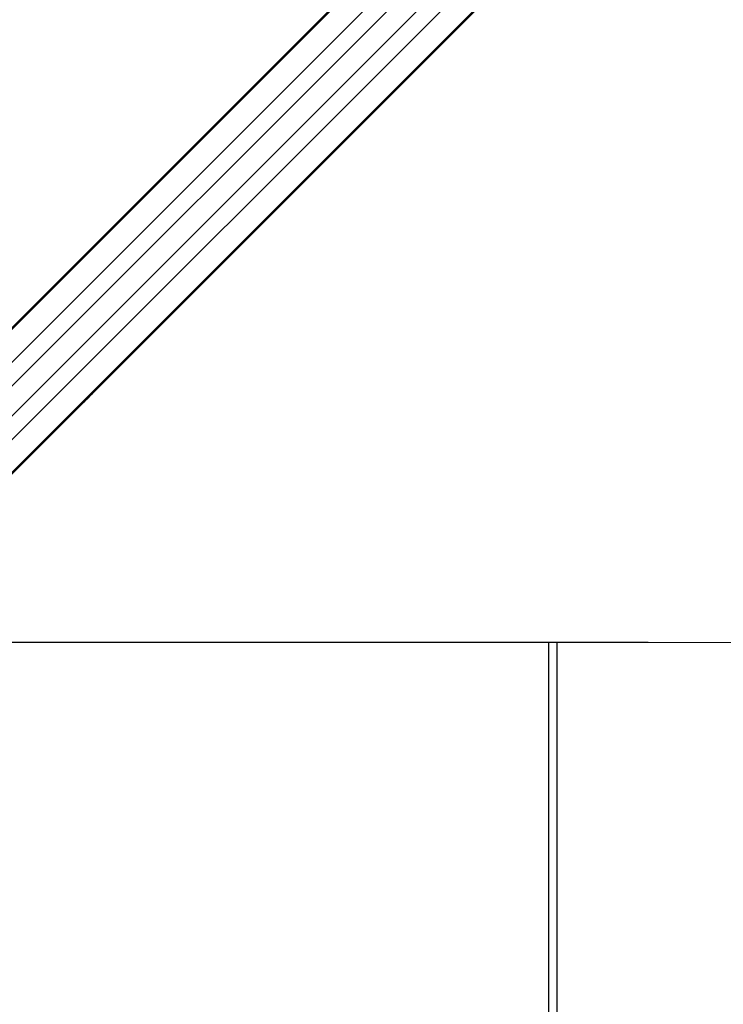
# Model space of a CAD drawing. Header units: millimetres. Extents: x 36407 to 443956, y 20230 to 409263.
# Tile 44 of 79: x 100964 to 117277, y 239024 to 261853. Entities that reach past the tile are written whole.
import ezdxf

# ---------------------------------------------------------------- set-up
doc = ezdxf.new("R2010")
doc.units = ezdxf.units.MM
doc.header["$LTSCALE"] = 50
doc.layers.add('COMPONENT_GEOMETRY', color=7, linetype='Continuous')
doc.styles.add('SLDTEXTSTYLE0', font='TXT', dxfattribs={"width": 0.75})
doc.dimstyles.new('SLDDIMSTYLE0', dxfattribs={"dimtxt": 2500, "dimasz": 165.1, "dimexe": 0, "dimexo": 0.0625, "dimgap": 625, "dimtad": 0, "dimtih": 1, "dimtoh": 1, "dimdec": 0, "dimrnd": 1e-09, "dimzin": 12, "dimdsep": 46, "dimtxsty": 'SLDTEXTSTYLE0', "dimsah": 1, "dimcen": 0.09, "dimadec": 0, "dimazin": 3, "dimtfac": 1, "dimtdec": 0, "dimtofl": 0, "dimtmove": 0, "dimatfit": 3, "dimfxl": 1, "dimfrac": 2, "dimtolj": 1, "dimtzin": 12, "dimarcsym": 0})
doc.dimstyles.new('SLDDIMSTYLE2', dxfattribs={"dimtxt": 2500, "dimasz": 165.1, "dimexe": 0, "dimexo": 0.0625, "dimgap": 625, "dimtad": 0, "dimtih": 1, "dimtoh": 1, "dimdec": 1, "dimrnd": 1e-09, "dimzin": 12, "dimdsep": 46, "dimtxsty": 'SLDTEXTSTYLE0', "dimsah": 1, "dimcen": 0.09, "dimadec": 0, "dimazin": 3, "dimtfac": 1, "dimtdec": 1, "dimtofl": 0, "dimtmove": 0, "dimatfit": 3, "dimfxl": 1, "dimfrac": 2, "dimtolj": 1, "dimtzin": 12, "dimarcsym": 0})

# ---------------------------------------------------------------- blocks, each defined once
blk = doc.blocks.new('_D_2')
at = {"layer": 'COMPONENT_GEOMETRY', "color": 7}
for p, q in [((240160, 319828), (240160, 200580)), ((68025, 220334), (68025, 200580)), ((149091, 204340), (148329, 204340)), ((148329, 204340), (148329, 200371)), ((159094, 204340), (159856, 204340)), ((159856, 204340), (159856, 200371)), ((68025, 200739), (147060, 200739)), ((240160, 200739), (161125, 200739)), ((148329, 200371), (149091, 200371)), ((159856, 200371), (159094, 200371))]:
    blk.add_line(p, q, dxfattribs=at)
for points in [[(68025, 200739), (68190, 200714), (68190, 200765)], [(240160, 200739), (239995, 200765), (239995, 200714)]]:
    blk.add_solid(points, dxfattribs=at)
at = {"layer": 'COMPONENT_GEOMETRY', "color": 7, "char_height": 2500, "attachment_point": 1, "style": 'SLDTEXTSTYLE0'}
for s, insert in [('11\'3.5"', (149091, 203594)), ('3443', (150398, 199853))]:
    blk.add_mtext(s, dxfattribs=dict(at, insert=insert))
blk = doc.blocks.new('_D_4')
at = {"layer": 'COMPONENT_GEOMETRY', "color": 7}
for p, q in [((240160, 319828), (240160, 211950)), ((90725, 238643), (90725, 211950)), ((160441, 215709), (159679, 215709)), ((159679, 215709), (159679, 211740)), ((170444, 215709), (171206, 215709)), ((171206, 215709), (171206, 211740)), ((90725, 212109), (158410, 212109)), ((240160, 212109), (172475, 212109)), ((159679, 211740), (160441, 211740)), ((171206, 211740), (170444, 211740))]:
    blk.add_line(p, q, dxfattribs=at)
for points in [[(90725, 212109), (90890, 212083), (90890, 212134)], [(240160, 212109), (239995, 212134), (239995, 212083)]]:
    blk.add_solid(points, dxfattribs=at)
at = {"layer": 'COMPONENT_GEOMETRY', "color": 7, "char_height": 2500, "attachment_point": 1, "style": 'SLDTEXTSTYLE0'}
for s, insert in [('9\'9.67"', (160441, 214963)), ('2988.7', (160363, 211223))]:
    blk.add_mtext(s, dxfattribs=dict(at, insert=insert))

msp = doc.modelspace()

# ---------------------------------------------------------------- linework, layer by layer
at = {"color": 8, "linetype": 'Continuous', "lineweight": 25}
for p, q in [((93904.97, 247794.95), (129929.16, 283819.15)), ((94299.21, 247425.62), (130361.28, 283487.7)), ((95193.71, 246531.12), (131255.73, 282593.14)), ((95563.04, 246136.88), (131617.18, 282191.02)), ((95859.53, 248439.6), (122286.99, 274867.05)), ((96207.69, 248091.44), (122635.14, 274518.89)), ((113224.72, 247417.97), (113224.72, 220556.63))]:
    msp.add_line(p, q, dxfattribs=at)
at = {"color": 7, "linetype": 'Continuous', "lineweight": 25}
for p, q in [((93831.48, 247746.67), (124053.35, 277968.54)), ((93757.93, 247686.89), (123658.91, 277587.87)), ((95514.76, 246063.39), (125756.2, 276304.83)), ((102979.32, 253514.17), (125377.08, 275911.93)), ((102710.6, 253245.45), (102979.32, 253514.17)), ((102616.43, 253151.28), (102710.6, 253245.45)), ((102616.43, 253151.28), (102710.6, 253245.45)), ((95454.98, 245989.83), (102453.54, 252988.39)), ((102453.54, 252988.39), (102616.43, 253151.28)), ((113424.72, 220527.34), (113424.72, 247417.88))]:
    msp.add_line(p, q, dxfattribs=at)
at = {"color": 7, "linetype": 'Continuous', "lineweight": 25, "flags": 128}
msp.add_lwpolyline([(97180.08, 247425.45), (98401.72, 247424.89), (100543.34, 247423.91), (102684.97, 247422.92), (104826.6, 247421.92), (106968.22, 247420.92), (109109.85, 247419.92), (111251.48, 247418.91), (113393.1, 247417.89), (115534.73, 247416.87), (117676.36, 247415.84)], dxfattribs=at)
at = {"color": 7, "linetype": 'Continuous', "lineweight": 25}
for points, knots in [([(102979.32, 253514.17), (102979.66, 253514.51), (102980.17, 253515.03), (102980.73, 253515.6), (102980.99, 253515.85), (102981.16, 253516.03), (102981.56, 253516.43), (102983.07, 253517.99), (102987.73, 253522.94), (102986.44, 253523.18), (102965.33, 253505.28), (102927.83, 253470.62), (102878.77, 253422.86), (102823.59, 253367.3), (102749.87, 253291.91), (102659.08, 253199.39), (102555.6, 253095.51), (102463.23, 253005.12), (102409.83, 252955.05), (102382.72, 252929.63)], [0, 0, 0, 0, 0.004450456, 0.006672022, 0.007785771, 0.008066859, 0.009178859, 0.013628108, 0.031445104, 0.101623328, 0.171824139, 0.241148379, 0.310098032, 0.383132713, 0.458207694, 0.594767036, 0.73345852, 0.864672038, 1, 1, 1, 1]), ([(102907.83, 253443.64), (102907.08, 253442.86), (102905.6, 253441.3), (102904.44, 253440.02), (102904.5, 253439.93), (102907.26, 253442.51), (102913.99, 253449.1), (102922.31, 253457.36), (102929.51, 253464.56), (102933.68, 253468.74), (102937.06, 253472.16), (102938.59, 253473.72), (102939.24, 253474.39)], [0, 0, 0, 0, 0.05439814, 0.108795, 0.18297402, 0.30480365, 0.52252294, 0.75358259, 0.82870657, 0.90445103, 0.95899089, 1, 1, 1, 1]), ([(102939.24, 253474.39), (102939.99, 253475.16), (102941.5, 253476.71), (102942.68, 253477.98), (102942.65, 253478.08), (102939.93, 253475.56), (102933.22, 253469.09), (102924.93, 253460.94), (102917.75, 253453.77), (102913.58, 253449.57), (102910.12, 253446.02), (102908.54, 253444.38), (102907.83, 253443.64)], [0, 0, 0, 0, 0.05405237, 0.10813102, 0.18150584, 0.30195766, 0.518426, 0.74876491, 0.82451357, 0.90083491, 0.9551954, 1, 1, 1, 1]), ([(102382.72, 252929.63), (102411.74, 252956.22), (102469.7, 253009.32), (102557.5, 253095.16), (102626.18, 253163.26), (102663.7, 253200.78), (102685.81, 253222.95), (102697.15, 253234.38), (102702.83, 253240.11)], [0, 0, 0, 0, 0.32573483, 0.65046274, 0.82296857, 0.91107983, 0.95545944, 1, 1, 1, 1]), ([(102702.83, 253240.11), (102661.83, 253198.56), (102578.97, 253114.58), (102495.64, 253030.74), (102453.54, 252988.39)], [0, 0, 0, 0, 0.49484725, 1, 1, 1, 1])]:
    msp.add_open_spline(points, degree=3, knots=knots, dxfattribs=at)

# ---------------------------------------------------------------- dimensions: what is measured, and where the dimension line sits
at = {"layer": 'COMPONENT_GEOMETRY', "color": 7}
for base, p2, dimstyle, picture, middle in [((68024.72, 200739.15), (68024.72, 220397.34), 'SLDDIMSTYLE0', '_D_2', (154092.6, 200739.15)), ((90724.72, 212108.51), (90724.72, 238706.63), 'SLDDIMSTYLE2', '_D_4', (165442.6, 212108.51))]:
    dim = msp.add_linear_dim(base=base, p1=(240160.49, 319891.58), p2=p2, dimstyle=dimstyle, dxfattribs=at)
    dim.commit()
    dim.dimension.update_dxf_attribs({"geometry": picture, "text_midpoint": middle, "dimtype": 160})

doc.saveas('drawing.dxf')
